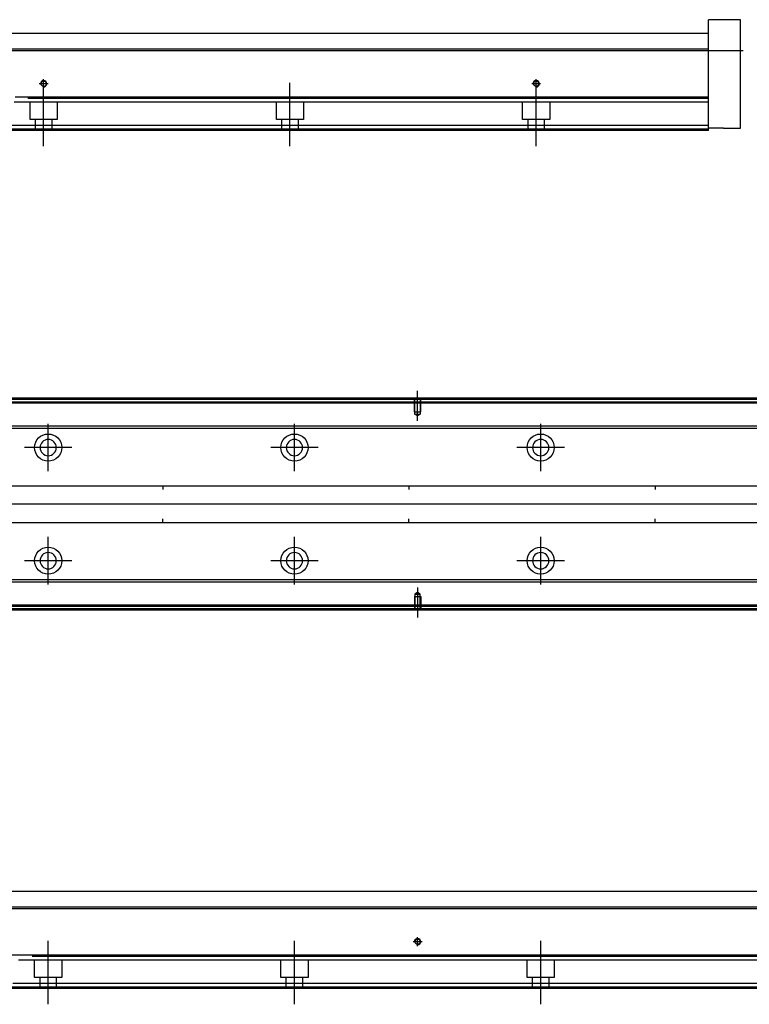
# Model space of a CAD drawing. Header units: millimetres. Extents: x 2891 to 6329, y -1599 to 860.
# Tile 29 of 37: x 5635 to 5931, y -937 to -537. Entities that reach past the tile are written whole.
import ezdxf
from ezdxf.lldxf.tags import DXFTag

# ---------------------------------------------------------------- set-up
doc = ezdxf.new("R2010")
doc.units = ezdxf.units.MM
doc.layers.get('0').update_dxf_attribs({"linetype": 'CONTINUOUS'})
tags = doc.linetypes.add('DASHED', pattern=[25.72, 12.86, -12.86]).pattern_tags.tags
tags[6:7] = [DXFTag(74, 4), DXFTag(75, 0), DXFTag(340, '0'), DXFTag(46, 0.0), DXFTag(50, 0.0), DXFTag(44, 0.0), DXFTag(45, 0.0)]
tags[4:5] = [DXFTag(74, 4), DXFTag(75, 0), DXFTag(340, '0'), DXFTag(46, 0.0), DXFTag(50, 0.0), DXFTag(44, 0.0), DXFTag(45, 0.0)]

msp = doc.modelspace()

# ---------------------------------------------------------------- linework, layer by layer
at = {"linetype": 'Continuous'}
for p, q in [((5927.93, -537.06), (5914.93, -537.06)), ((5914.93, -548.06), (5914.93, -537.06)), ((5927.93, -581.06), (5927.93, -537.06)), ((5560.33, -542.56), (5639.67, -542.56)), ((5639.67, -542.56), (5914.93, -542.56)), ((5638.11, -549.06), (5374.93, -549.06)), ((5914.93, -549.06), (5638.11, -549.06)), ((5914.93, -549.06), (5914.93, -548.06)), ((5914.93, -568.51), (5914.93, -549.06)), ((5914.93, -568.51), (5633.42, -568.51)), ((5914.93, -569.01), (5914.93, -568.51)), ((5914.93, -580.06), (5914.93, -569.01)), ((5914.93, -582.06), (5630.16, -582.06)), ((5914.93, -580.06), (5630.64, -580.06)), ((5914.93, -582.06), (5914.93, -580.06)), ((5920.93, -581.06), (5914.93, -581.06)), ((5920.93, -581.06), (5927.93, -581.06)), ((5647.65, -691.3), (5376.77, -691.3)), ((6016.77, -691.3), (5647.65, -691.3)), ((5647.4, -692.3), (5376.77, -692.3)), ((6016.77, -692.3), (5647.4, -692.3)), ((5645.04, -702.12), (5512.17, -702.12)), ((5644.8, -703.12), (5512.17, -703.12)), ((6016.77, -703.12), (5644.8, -703.12)), ((6016.77, -702.12), (5645.04, -702.12)), ((5510.97, -726.3), (6016.77, -726.3)), ((5693.27, -726.3), (5693.27, -727.8)), ((5793.27, -726.3), (5793.27, -727.8)), ((5893.27, -726.3), (5893.27, -727.8)), ((6016.77, -741.3), (5510.97, -741.3)), ((5693.27, -741.3), (5693.27, -739.8)), ((5793.27, -741.3), (5793.27, -739.8)), ((5893.27, -741.3), (5893.27, -739.8)), ((6016.77, -765.48), (5629.77, -765.48)), ((6016.77, -764.48), (5630.01, -764.48)), ((6016.77, -775.3), (5627.41, -775.3)), ((6016.77, -776.3), (5627.16, -776.3)), ((5512.17, -890.95), (5641.51, -890.95)), ((5641.51, -890.95), (6016.77, -890.95)), ((5639.94, -897.45), (5376.77, -897.45)), ((6016.77, -897.45), (5639.94, -897.45)), ((5635.25, -916.9), (5376.77, -916.9)), ((6016.77, -916.9), (5635.25, -916.9)), ((6016.77, -930.45), (5631.99, -930.45)), ((6016.77, -928.45), (5632.47, -928.45))]:
    msp.add_line(p, q, dxfattribs=at)
for p, q in [((5286.93, -549.56), (5928.93, -549.56)), ((6030.77, -733.85), (5288.77, -733.8)), ((5288.77, -897.95), (6030.77, -897.95))]:
    msp.add_line(p, q)
at = {"ltscale": 0.2}
for p, q in [((5646.73, -563.06), (5643.13, -563.06)), ((5644.93, -564.86), (5644.93, -561.26)), ((5644.93, -588.48), (5644.93, -562.73)), ((5744.93, -588.48), (5744.93, -562.73)), ((5846.73, -563.06), (5843.13, -563.06)), ((5844.93, -564.86), (5844.93, -561.26)), ((5844.93, -588.48), (5844.93, -562.73)), ((5796.77, -699.95), (5796.77, -687.8)), ((5646.77, -720.45), (5646.77, -701.15)), ((5746.77, -720.45), (5746.77, -701.15)), ((5846.77, -720.45), (5846.77, -701.15)), ((5656.42, -710.8), (5637.12, -710.8)), ((5756.42, -710.8), (5737.12, -710.8)), ((5856.42, -710.8), (5837.12, -710.8)), ((5646.77, -766.4), (5646.77, -747.1)), ((5746.77, -766.4), (5746.77, -747.1)), ((5846.77, -766.4), (5846.77, -747.1)), ((5656.42, -756.75), (5637.12, -756.75)), ((5756.42, -756.75), (5737.12, -756.75)), ((5856.42, -756.75), (5837.12, -756.75)), ((5796.77, -767.66), (5796.77, -779.8)), ((5646.77, -936.87), (5646.77, -911.12)), ((5746.77, -936.87), (5746.77, -911.12)), ((5798.57, -911.45), (5794.97, -911.45)), ((5796.77, -913.25), (5796.77, -909.65)), ((5846.77, -936.87), (5846.77, -911.12))]:
    msp.add_line(p, q, dxfattribs=at)
at = {"linetype": 'DASHED'}
for p, q in [((5914.93, -570.56), (5632.93, -570.56)), ((5639.43, -577.56), (5639.43, -570.56)), ((5650.43, -570.56), (5650.43, -577.56)), ((5739.43, -577.56), (5739.43, -570.56)), ((5750.43, -570.56), (5750.43, -577.56)), ((5839.43, -577.56), (5839.43, -570.56)), ((5850.43, -570.56), (5850.43, -577.56)), ((5650.43, -577.56), (5639.43, -577.56)), ((5641.63, -582.06), (5641.63, -577.56)), ((5648.23, -577.56), (5648.23, -582.06)), ((5750.43, -577.56), (5739.43, -577.56)), ((5741.63, -582.06), (5741.63, -577.56)), ((5748.23, -577.56), (5748.23, -582.06)), ((5850.43, -577.56), (5839.43, -577.56)), ((5841.63, -582.06), (5841.63, -577.56)), ((5848.23, -577.56), (5848.23, -582.06)), ((5914.93, -581.56), (5630.28, -581.56)), ((6016.77, -692.8), (5376.77, -692.8)), ((6016.77, -774.8), (5627.53, -774.8)), ((6016.77, -918.95), (5634.76, -918.95)), ((5641.27, -925.95), (5641.27, -918.95)), ((5652.27, -918.95), (5652.27, -925.95)), ((5741.27, -925.95), (5741.27, -918.95)), ((5752.27, -918.95), (5752.27, -925.95)), ((5841.27, -925.95), (5841.27, -918.95)), ((5852.27, -918.95), (5852.27, -925.95)), ((5652.27, -925.95), (5641.27, -925.95)), ((5643.47, -930.45), (5643.47, -925.95)), ((5650.07, -925.95), (5650.07, -930.45)), ((5752.27, -925.95), (5741.27, -925.95)), ((5743.47, -930.45), (5743.47, -925.95)), ((5750.07, -925.95), (5750.07, -930.45)), ((5852.27, -925.95), (5841.27, -925.95)), ((5843.47, -930.45), (5843.47, -925.95)), ((5850.07, -925.95), (5850.07, -930.45)), ((6016.77, -929.95), (5632.11, -929.95))]:
    msp.add_line(p, q, dxfattribs=at)
at = {"linetype": 'DASHED', "ltscale": 0.1}
for p, q in [((5795.47, -696.3), (5795.47, -691.3)), ((5795.69, -697.3), (5795.69, -691.3)), ((5797.84, -691.3), (5797.84, -697.3)), ((5798.07, -696.3), (5798.07, -691.3)), ((5795.47, -696.3), (5798.07, -696.3)), ((5796.77, -697.94), (5795.69, -697.3)), ((5795.69, -697.3), (5797.84, -697.3)), ((5797.84, -697.3), (5796.77, -697.94)), ((5795.47, -771.3), (5798.07, -771.3)), ((5795.47, -771.3), (5795.47, -776.3)), ((5796.77, -769.66), (5795.69, -770.31)), ((5795.69, -770.31), (5795.69, -776.3)), ((5795.69, -770.31), (5797.84, -770.31)), ((5797.84, -770.31), (5796.77, -769.66)), ((5797.84, -776.3), (5797.84, -770.31)), ((5798.07, -771.3), (5798.07, -776.3))]:
    msp.add_line(p, q, dxfattribs=at)
at = {"linetype": 'Continuous'}
for centre, radius in [((5644.93, -563.06), 1.07), ((5844.93, -563.06), 1.07), ((5646.77, -710.8), 5.5), ((5746.77, -710.8), 5.5), ((5846.77, -710.8), 5.5), ((5646.77, -756.75), 5.5), ((5746.77, -756.75), 5.5), ((5846.77, -756.75), 5.5), ((5796.77, -911.45), 1.07)]:
    msp.add_circle(centre, radius, dxfattribs=at)
at = {"linetype": 'Continuous', "extrusion": (0, 0, -1)}
for centre in [(-5646.77, -710.8), (-5746.77, -710.8), (-5846.77, -710.8)]:
    msp.add_circle(centre, 3.3, dxfattribs=at)
at = {"linetype": 'Continuous', "extrusion": (-1e-16, 0, -1)}
for centre in [(-5646.77, -756.75), (-5746.77, -756.75), (-5846.77, -756.75)]:
    msp.add_circle(centre, 3.3, dxfattribs=at)
for centre in [(5644.93, -563.06), (5844.93, -563.06), (5796.77, -911.45)]:
    msp.add_arc(centre, 1.3, 270, 180)
at = {"linetype": 'Continuous'}
for points in [[(5914.93, -569.01), (5638.44, -569.01)], [(5647.77, -690.8), (5376.77, -690.8)], [(6016.77, -690.8), (5647.77, -690.8)], [(6016.77, -776.8), (5627.04, -776.8)], [(6016.77, -917.4), (5640.28, -917.4)]]:
    msp.add_open_spline(points, degree=1, dxfattribs=at)

doc.saveas('drawing.dxf')
